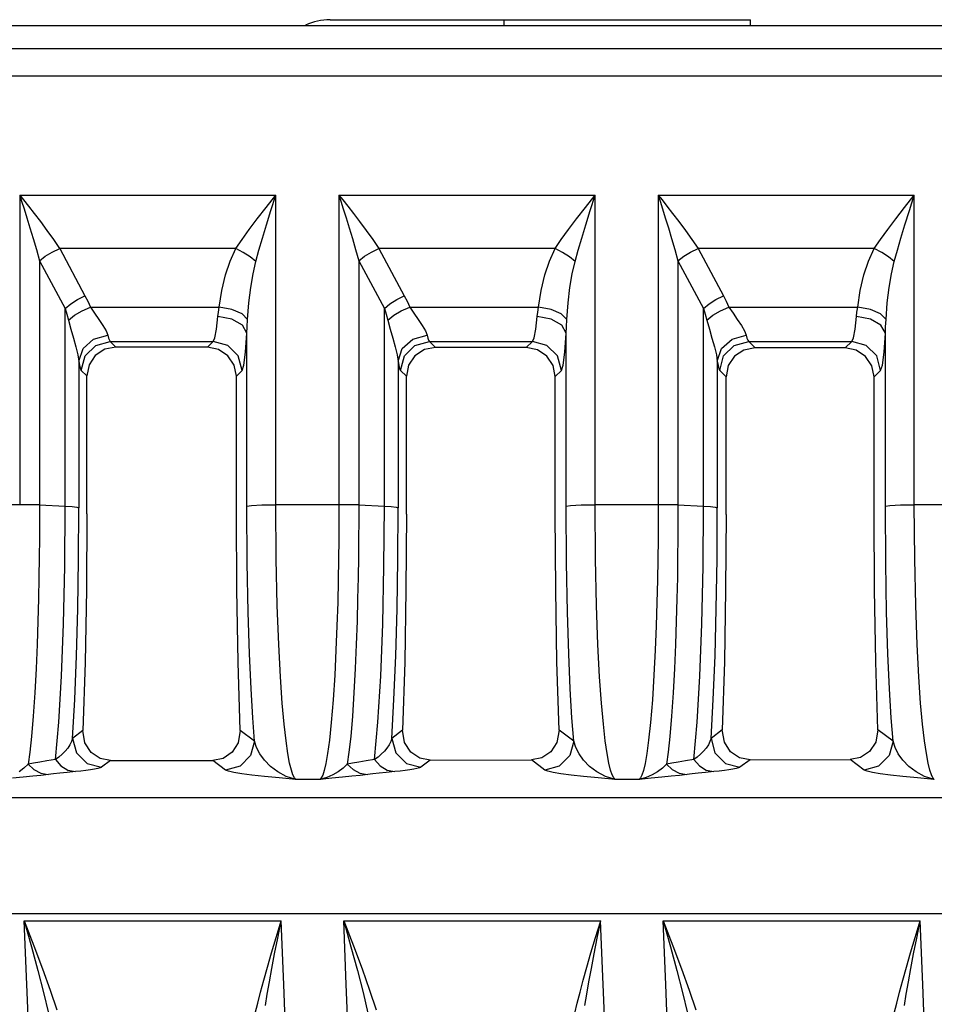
# Model space of a CAD drawing. Header units: millimetres. Extents: x 0 to 700, y 0 to 600.
# Tile 29 of 65: x 124 to 140, y 379 to 396. Entities that reach past the tile are written whole.
import ezdxf

# ---------------------------------------------------------------- set-up
doc = ezdxf.new("R2010")
doc.units = ezdxf.units.MM
doc.header["$LTSCALE"] = 39.111111
doc.layers.get('0').update_dxf_attribs({"linetype": 'CONTINUOUS'})

msp = doc.modelspace()

# ---------------------------------------------------------------- linework, layer by layer
at = {"color": 7, "linetype": 'CONTINUOUS'}
for p, q in [((93.795, 396.254), (153.295, 396.254)), ((129.695, 396.354), (136.937, 396.354)), ((132.695, 396.254), (132.695, 396.354)), ((136.938, 396.254), (136.937, 396.354)), ((153.295, 395.854), (90.495, 395.854)), ((153.295, 395.38), (90.495, 395.38)), ((124.348, 393.333), (124.348, 387.997)), ((124.348, 393.333), (124.381, 393.229)), ((124.348, 393.333), (124.415, 393.248)), ((124.348, 393.333), (128.761, 393.333)), ((124.381, 393.229), (124.423, 393.096)), ((124.415, 393.248), (124.5, 393.141)), ((128.594, 393.121), (128.761, 393.333)), ((128.678, 393.068), (128.761, 393.333)), ((128.761, 387.997), (128.761, 393.333)), ((129.848, 393.333), (129.848, 387.997)), ((129.848, 393.333), (129.881, 393.229)), ((129.848, 393.333), (129.915, 393.248)), ((129.848, 393.333), (134.261, 393.333)), ((129.881, 393.229), (129.923, 393.096)), ((129.915, 393.248), (130, 393.141)), ((134.094, 393.121), (134.261, 393.333)), ((134.178, 393.068), (134.261, 393.333)), ((134.261, 387.997), (134.261, 393.333)), ((135.348, 393.333), (135.348, 387.997)), ((135.348, 393.333), (135.381, 393.229)), ((135.348, 393.333), (135.415, 393.248)), ((135.348, 393.333), (139.761, 393.333)), ((135.381, 393.229), (135.423, 393.096)), ((135.415, 393.248), (135.5, 393.141)), ((139.594, 393.121), (139.761, 393.333)), ((139.678, 393.068), (139.761, 393.333)), ((139.761, 387.997), (139.761, 393.333)), ((124.423, 393.096), (124.471, 392.942)), ((124.5, 393.141), (124.598, 393.016)), ((124.598, 393.016), (124.705, 392.875)), ((128.441, 392.923), (128.594, 393.121)), ((128.601, 392.822), (128.678, 393.068)), ((129.923, 393.096), (129.971, 392.942)), ((130, 393.141), (130.098, 393.016)), ((130.098, 393.016), (130.205, 392.875)), ((133.941, 392.923), (134.094, 393.121)), ((134.101, 392.822), (134.178, 393.068)), ((135.423, 393.096), (135.471, 392.942)), ((135.5, 393.141), (135.598, 393.016)), ((135.598, 393.016), (135.705, 392.875)), ((139.441, 392.923), (139.594, 393.121)), ((139.601, 392.822), (139.678, 393.068)), ((124.471, 392.942), (124.524, 392.77)), ((124.705, 392.875), (124.817, 392.725)), ((128.303, 392.739), (128.441, 392.923)), ((129.971, 392.942), (130.024, 392.77)), ((130.205, 392.875), (130.317, 392.725)), ((133.803, 392.739), (133.941, 392.923)), ((135.471, 392.942), (135.524, 392.77)), ((135.705, 392.875), (135.817, 392.725)), ((139.303, 392.739), (139.441, 392.923)), ((124.524, 392.77), (124.58, 392.585)), ((124.817, 392.725), (124.93, 392.569)), ((128.18, 392.568), (128.303, 392.739)), ((128.532, 392.593), (128.601, 392.822)), ((130.024, 392.77), (130.08, 392.585)), ((130.317, 392.725), (130.43, 392.569)), ((133.68, 392.568), (133.803, 392.739)), ((134.032, 392.593), (134.101, 392.822)), ((135.524, 392.77), (135.58, 392.585)), ((135.817, 392.725), (135.93, 392.569)), ((139.18, 392.568), (139.303, 392.739)), ((139.532, 392.593), (139.601, 392.822)), ((124.58, 392.585), (124.636, 392.394)), ((124.93, 392.569), (125.037, 392.411)), ((128.072, 392.411), (128.18, 392.568)), ((128.471, 392.382), (128.532, 392.593)), ((130.08, 392.585), (130.136, 392.394)), ((130.43, 392.569), (130.537, 392.411)), ((133.572, 392.411), (133.68, 392.568)), ((133.971, 392.382), (134.032, 392.593)), ((135.58, 392.585), (135.636, 392.394)), ((135.93, 392.569), (136.037, 392.411)), ((139.072, 392.411), (139.18, 392.568)), ((139.471, 392.382), (139.532, 392.593)), ((124.636, 392.394), (124.689, 392.2)), ((124.789, 392.278), (124.908, 392.35)), ((124.908, 392.35), (125.038, 392.411)), ((125.038, 392.411), (125.473, 391.599)), ((128.072, 392.411), (125.038, 392.411)), ((127.975, 392.196), (128.072, 392.411)), ((128.201, 392.346), (128.072, 392.411)), ((128.319, 392.269), (128.201, 392.346)), ((128.417, 392.187), (128.471, 392.382)), ((130.136, 392.394), (130.189, 392.2)), ((130.289, 392.278), (130.408, 392.35)), ((130.408, 392.35), (130.538, 392.411)), ((130.538, 392.411), (130.973, 391.599)), ((133.572, 392.411), (130.538, 392.411)), ((133.475, 392.196), (133.572, 392.411)), ((133.701, 392.346), (133.572, 392.411)), ((133.819, 392.269), (133.701, 392.346)), ((133.917, 392.187), (133.971, 392.382)), ((135.636, 392.394), (135.689, 392.2)), ((135.789, 392.278), (135.908, 392.35)), ((135.908, 392.35), (136.038, 392.411)), ((136.038, 392.411), (136.473, 391.599)), ((139.072, 392.411), (136.038, 392.411)), ((138.975, 392.196), (139.072, 392.411)), ((139.201, 392.346), (139.072, 392.411)), ((139.319, 392.269), (139.201, 392.346)), ((139.417, 392.187), (139.471, 392.382)), ((124.689, 392.2), (124.789, 392.278)), ((124.689, 392.2), (124.689, 387.994)), ((124.689, 392.2), (125.132, 391.376)), ((127.894, 391.956), (127.975, 392.196)), ((128.417, 392.187), (128.319, 392.269)), ((128.368, 391.975), (128.417, 392.187)), ((130.189, 392.2), (130.289, 392.278)), ((130.189, 392.2), (130.189, 387.994)), ((130.189, 392.2), (130.632, 391.376)), ((133.394, 391.956), (133.475, 392.196)), ((133.917, 392.187), (133.819, 392.269)), ((133.868, 391.975), (133.917, 392.187)), ((135.689, 392.2), (135.789, 392.278)), ((135.689, 392.2), (135.689, 387.994)), ((135.689, 392.2), (136.132, 391.376)), ((138.894, 391.956), (138.975, 392.196)), ((139.417, 392.187), (139.319, 392.269)), ((139.368, 391.975), (139.417, 392.187)), ((127.83, 391.69), (127.894, 391.956)), ((128.328, 391.738), (128.368, 391.975)), ((133.33, 391.69), (133.394, 391.956)), ((133.828, 391.738), (133.868, 391.975)), ((138.83, 391.69), (138.894, 391.956)), ((139.328, 391.738), (139.368, 391.975)), ((127.786, 391.401), (127.83, 391.69)), ((128.296, 391.476), (128.328, 391.738)), ((133.286, 391.401), (133.33, 391.69)), ((133.796, 391.476), (133.828, 391.738)), ((138.786, 391.401), (138.83, 391.69)), ((139.296, 391.476), (139.328, 391.738)), ((125.228, 391.457), (125.345, 391.534)), ((125.345, 391.534), (125.473, 391.599)), ((125.473, 391.599), (125.522, 391.503)), ((125.522, 391.503), (125.568, 391.401)), ((130.728, 391.457), (130.845, 391.534)), ((130.845, 391.534), (130.973, 391.599)), ((130.973, 391.599), (131.022, 391.503)), ((131.022, 391.503), (131.068, 391.401)), ((136.228, 391.457), (136.345, 391.534)), ((136.345, 391.534), (136.473, 391.599)), ((136.473, 391.599), (136.522, 391.503)), ((136.522, 391.503), (136.568, 391.401)), ((125.132, 391.376), (125.228, 391.457)), ((125.132, 387.972), (125.132, 391.376)), ((125.132, 391.376), (125.161, 391.28)), ((125.292, 391.262), (125.423, 391.338)), ((125.423, 391.338), (125.568, 391.401)), ((125.568, 391.401), (125.638, 391.297)), ((125.568, 391.401), (127.786, 391.401)), ((127.764, 391.239), (127.773, 391.316)), ((127.773, 391.316), (127.786, 391.401)), ((128.006, 391.359), (127.786, 391.401)), ((128.18, 391.284), (128.006, 391.359)), ((128.274, 391.19), (128.296, 391.476)), ((130.632, 391.376), (130.728, 391.457)), ((130.632, 387.972), (130.632, 391.376)), ((130.632, 391.376), (130.661, 391.28)), ((130.792, 391.262), (130.923, 391.338)), ((130.923, 391.338), (131.068, 391.401)), ((131.068, 391.401), (131.138, 391.297)), ((131.068, 391.401), (133.286, 391.401)), ((133.264, 391.239), (133.273, 391.316)), ((133.273, 391.316), (133.286, 391.401)), ((133.506, 391.359), (133.286, 391.401)), ((133.68, 391.284), (133.506, 391.359)), ((133.774, 391.19), (133.796, 391.476)), ((136.132, 391.376), (136.228, 391.457)), ((136.132, 387.972), (136.132, 391.376)), ((136.132, 391.376), (136.161, 391.28)), ((136.292, 391.262), (136.423, 391.338)), ((136.423, 391.338), (136.568, 391.401)), ((136.568, 391.401), (136.638, 391.297)), ((136.568, 391.401), (138.786, 391.401)), ((138.764, 391.239), (138.773, 391.316)), ((138.773, 391.316), (138.786, 391.401)), ((139.006, 391.359), (138.786, 391.401)), ((139.18, 391.284), (139.006, 391.359)), ((139.274, 391.19), (139.296, 391.476)), ((125.161, 391.28), (125.189, 391.179)), ((125.189, 391.179), (125.292, 391.262)), ((125.189, 391.179), (125.231, 391.025)), ((125.638, 391.297), (125.712, 391.191)), ((125.712, 391.191), (125.782, 391.088)), ((127.741, 391.023), (127.764, 391.239)), ((128.006, 391.195), (127.764, 391.239)), ((128.187, 391.09), (128.006, 391.195)), ((128.274, 391.19), (128.18, 391.284)), ((128.267, 391.065), (128.274, 391.19)), ((130.661, 391.28), (130.689, 391.179)), ((130.689, 391.179), (130.792, 391.262)), ((130.689, 391.179), (130.731, 391.025)), ((131.138, 391.297), (131.212, 391.191)), ((131.212, 391.191), (131.282, 391.088)), ((133.241, 391.023), (133.264, 391.239)), ((133.506, 391.195), (133.264, 391.239)), ((133.687, 391.09), (133.506, 391.195)), ((133.774, 391.19), (133.68, 391.284)), ((133.767, 391.065), (133.774, 391.19)), ((136.161, 391.28), (136.189, 391.179)), ((136.189, 391.179), (136.292, 391.262)), ((136.189, 391.179), (136.231, 391.025)), ((136.638, 391.297), (136.712, 391.191)), ((136.712, 391.191), (136.782, 391.088)), ((138.741, 391.023), (138.764, 391.239)), ((139.006, 391.195), (138.764, 391.239)), ((139.187, 391.09), (139.006, 391.195)), ((139.274, 391.19), (139.18, 391.284)), ((139.267, 391.065), (139.274, 391.19)), ((125.231, 391.025), (125.275, 390.87)), ((125.782, 391.088), (125.838, 390.994)), ((125.838, 390.994), (125.867, 390.918)), ((127.713, 390.874), (127.741, 391.023)), ((128.263, 390.951), (128.187, 391.09)), ((128.263, 390.951), (128.267, 391.065)), ((130.731, 391.025), (130.775, 390.87)), ((131.282, 391.088), (131.338, 390.994)), ((131.338, 390.994), (131.367, 390.918)), ((133.213, 390.874), (133.241, 391.023)), ((133.763, 390.951), (133.687, 391.09)), ((133.763, 390.951), (133.767, 391.065)), ((136.231, 391.025), (136.275, 390.87)), ((136.782, 391.088), (136.838, 390.994)), ((136.838, 390.994), (136.867, 390.918)), ((138.713, 390.874), (138.741, 391.023)), ((139.263, 390.951), (139.187, 391.09)), ((139.263, 390.951), (139.267, 391.065)), ((125.275, 390.87), (125.317, 390.717)), ((125.44, 390.69), (125.622, 390.853)), ((125.622, 390.853), (125.867, 390.918)), ((125.659, 390.744), (125.908, 390.812)), ((125.867, 390.918), (125.879, 390.869)), ((125.879, 390.869), (125.893, 390.832)), ((125.893, 390.832), (125.908, 390.812)), ((125.908, 390.812), (126.006, 390.714)), ((125.908, 390.812), (127.683, 390.812)), ((127.583, 390.713), (127.683, 390.812)), ((127.683, 390.812), (127.713, 390.874)), ((127.932, 390.744), (127.683, 390.812)), ((128.24, 390.628), (128.263, 390.951)), ((128.263, 387.973), (128.263, 390.951)), ((130.775, 390.87), (130.817, 390.717)), ((130.94, 390.69), (131.122, 390.853)), ((131.122, 390.853), (131.367, 390.918)), ((131.159, 390.744), (131.408, 390.812)), ((131.367, 390.918), (131.379, 390.869)), ((131.379, 390.869), (131.393, 390.832)), ((131.393, 390.832), (131.408, 390.812)), ((131.408, 390.812), (131.512, 390.708)), ((131.408, 390.812), (133.183, 390.812)), ((133.076, 390.706), (133.183, 390.812)), ((133.183, 390.812), (133.213, 390.874)), ((133.432, 390.744), (133.183, 390.812)), ((133.74, 390.628), (133.763, 390.951)), ((133.763, 387.973), (133.763, 390.951)), ((136.275, 390.87), (136.317, 390.717)), ((136.44, 390.69), (136.622, 390.853)), ((136.622, 390.853), (136.867, 390.918)), ((136.659, 390.744), (136.908, 390.812)), ((136.867, 390.918), (136.879, 390.869)), ((136.879, 390.869), (136.893, 390.832)), ((136.893, 390.832), (136.908, 390.812)), ((136.908, 390.812), (137.019, 390.701)), ((136.908, 390.812), (138.683, 390.812)), ((138.569, 390.699), (138.683, 390.812)), ((138.683, 390.812), (138.713, 390.874)), ((138.932, 390.744), (138.683, 390.812)), ((139.24, 390.628), (139.263, 390.951)), ((139.263, 387.973), (139.263, 390.951)), ((125.317, 390.717), (125.351, 390.58)), ((125.368, 390.47), (125.44, 390.69)), ((125.476, 390.561), (125.659, 390.744)), ((125.813, 390.676), (125.651, 390.568)), ((126.006, 390.714), (125.813, 390.676)), ((127.583, 390.713), (126.006, 390.714)), ((127.775, 390.674), (127.583, 390.713)), ((127.937, 390.566), (127.775, 390.674)), ((128.114, 390.561), (127.932, 390.744)), ((130.817, 390.717), (130.851, 390.58)), ((130.868, 390.47), (130.94, 390.69)), ((130.976, 390.561), (131.159, 390.744)), ((131.32, 390.67), (131.158, 390.562)), ((131.512, 390.708), (131.32, 390.67)), ((133.076, 390.706), (131.512, 390.708)), ((133.268, 390.667), (133.076, 390.706)), ((133.43, 390.559), (133.268, 390.667)), ((133.614, 390.561), (133.432, 390.744)), ((136.317, 390.717), (136.351, 390.58)), ((136.368, 390.47), (136.44, 390.69)), ((136.476, 390.561), (136.659, 390.744)), ((136.827, 390.663), (136.664, 390.555)), ((137.019, 390.701), (136.827, 390.663)), ((138.569, 390.699), (137.019, 390.701)), ((138.761, 390.661), (138.569, 390.699)), ((138.923, 390.553), (138.761, 390.661)), ((139.114, 390.561), (138.932, 390.744)), ((125.351, 390.58), (125.368, 390.47)), ((125.368, 390.47), (125.368, 387.946)), ((125.368, 390.47), (125.38, 390.397)), ((125.409, 390.311), (125.476, 390.561)), ((125.651, 390.568), (125.543, 390.407)), ((128.045, 390.404), (127.937, 390.566)), ((128.182, 390.311), (128.114, 390.561)), ((128.211, 390.404), (128.24, 390.628)), ((130.851, 390.58), (130.868, 390.47)), ((130.868, 390.47), (130.868, 387.946)), ((130.868, 390.47), (130.88, 390.397)), ((130.909, 390.311), (130.976, 390.561)), ((131.158, 390.562), (131.049, 390.4)), ((133.538, 390.398), (133.43, 390.559)), ((133.682, 390.311), (133.614, 390.561)), ((133.711, 390.404), (133.74, 390.628)), ((136.351, 390.58), (136.368, 390.47)), ((136.368, 390.47), (136.368, 387.946)), ((136.368, 390.47), (136.38, 390.397)), ((136.409, 390.311), (136.476, 390.561)), ((136.664, 390.555), (136.556, 390.394)), ((139.031, 390.391), (138.923, 390.553)), ((139.182, 390.311), (139.114, 390.561)), ((139.211, 390.404), (139.24, 390.628)), ((125.38, 390.397), (125.394, 390.342)), ((125.394, 390.342), (125.409, 390.311)), ((125.409, 390.311), (125.504, 390.216)), ((125.543, 390.407), (125.504, 390.216)), ((128.083, 390.213), (128.045, 390.404)), ((128.083, 390.213), (128.182, 390.311)), ((128.182, 390.311), (128.211, 390.404)), ((130.88, 390.397), (130.894, 390.342)), ((130.894, 390.342), (130.909, 390.311)), ((130.909, 390.311), (131.011, 390.21)), ((131.049, 390.4), (131.011, 390.21)), ((133.576, 390.206), (133.538, 390.398)), ((133.576, 390.206), (133.682, 390.311)), ((133.682, 390.311), (133.711, 390.404)), ((136.38, 390.397), (136.394, 390.342)), ((136.394, 390.342), (136.409, 390.311)), ((136.409, 390.311), (136.518, 390.203)), ((136.556, 390.394), (136.518, 390.203)), ((139.069, 390.2), (139.031, 390.391)), ((139.069, 390.2), (139.182, 390.311)), ((139.182, 390.311), (139.211, 390.404)), ((125.504, 387.841), (125.504, 390.216)), ((128.083, 387.838), (128.083, 390.213)), ((131.011, 387.836), (131.011, 390.21)), ((133.576, 387.833), (133.576, 390.206)), ((136.518, 387.831), (136.518, 390.203)), ((139.069, 387.828), (139.069, 390.2)), ((124.348, 387.997), (123.261, 387.997)), ((124.472, 387.997), (124.348, 387.997)), ((124.588, 387.996), (124.472, 387.997)), ((124.689, 387.994), (124.588, 387.996)), ((124.689, 387.994), (124.689, 387.716)), ((124.689, 387.994), (125.132, 387.972)), ((125.124, 386.932), (125.132, 387.972)), ((125.132, 387.972), (125.251, 387.965)), ((125.251, 387.965), (125.332, 387.956)), ((125.332, 387.956), (125.368, 387.946)), ((125.364, 387.06), (125.368, 387.946)), ((128.263, 387.973), (128.341, 387.985)), ((128.269, 386.996), (128.263, 387.973)), ((128.341, 387.985), (128.522, 387.994)), ((128.522, 387.994), (128.761, 387.997)), ((128.768, 387.064), (128.761, 387.997)), ((129.848, 387.997), (128.761, 387.997)), ((129.848, 387.997), (129.848, 387.711)), ((129.972, 387.997), (129.848, 387.997)), ((130.088, 387.996), (129.972, 387.997)), ((130.189, 387.994), (130.088, 387.996)), ((130.189, 387.994), (130.189, 387.716)), ((130.189, 387.994), (130.632, 387.972)), ((130.624, 386.932), (130.632, 387.972)), ((130.632, 387.972), (130.751, 387.965)), ((130.751, 387.965), (130.832, 387.956)), ((130.832, 387.956), (130.868, 387.946)), ((130.864, 387.06), (130.868, 387.946)), ((133.763, 387.973), (133.841, 387.985)), ((133.769, 386.996), (133.763, 387.973)), ((133.841, 387.985), (134.022, 387.994)), ((134.022, 387.994), (134.261, 387.997)), ((134.268, 387.064), (134.261, 387.997)), ((135.348, 387.997), (134.261, 387.997)), ((135.348, 387.997), (135.348, 387.711)), ((135.472, 387.997), (135.348, 387.997)), ((135.588, 387.996), (135.472, 387.997)), ((135.689, 387.994), (135.588, 387.996)), ((135.689, 387.994), (135.689, 387.716)), ((135.689, 387.994), (136.132, 387.972)), ((136.124, 386.932), (136.132, 387.972)), ((136.132, 387.972), (136.251, 387.965)), ((136.251, 387.965), (136.332, 387.956)), ((136.332, 387.956), (136.368, 387.946)), ((136.364, 387.06), (136.368, 387.946)), ((139.263, 387.973), (139.341, 387.985)), ((139.269, 386.996), (139.263, 387.973)), ((139.341, 387.985), (139.522, 387.994)), ((139.522, 387.994), (139.761, 387.997)), ((139.768, 387.064), (139.761, 387.997)), ((140.848, 387.997), (139.761, 387.997)), ((125.504, 387.841), (125.497, 386.538)), ((128.09, 386.539), (128.083, 387.838)), ((131.011, 387.836), (131.004, 386.539)), ((133.583, 386.539), (133.576, 387.833)), ((136.518, 387.831), (136.511, 386.539)), ((139.077, 386.54), (139.069, 387.828)), ((124.689, 387.716), (124.687, 387.416)), ((129.848, 387.711), (129.846, 387.4)), ((130.189, 387.716), (130.187, 387.416)), ((135.348, 387.711), (135.346, 387.4)), ((135.689, 387.716), (135.687, 387.416)), ((124.687, 387.416), (124.684, 387.093)), ((130.187, 387.416), (130.184, 387.093)), ((135.687, 387.416), (135.684, 387.093)), ((129.846, 387.4), (129.842, 387.063)), ((135.346, 387.4), (135.342, 387.063)), ((124.684, 387.093), (124.679, 386.746)), ((130.184, 387.093), (130.179, 386.746)), ((135.684, 387.093), (135.679, 386.746)), ((125.103, 385.945), (125.124, 386.932)), ((125.35, 386.204), (125.364, 387.06)), ((128.285, 386.149), (128.269, 386.996)), ((128.786, 386.263), (128.768, 387.064)), ((129.842, 387.063), (129.836, 386.7)), ((130.603, 385.945), (130.624, 386.932)), ((130.85, 386.204), (130.864, 387.06)), ((133.785, 386.149), (133.769, 386.996)), ((134.286, 386.263), (134.268, 387.064)), ((135.342, 387.063), (135.336, 386.7)), ((136.103, 385.945), (136.124, 386.932)), ((136.35, 386.204), (136.364, 387.06)), ((139.285, 386.149), (139.269, 386.996)), ((139.786, 386.263), (139.768, 387.064)), ((124.679, 386.746), (124.671, 386.378)), ((130.179, 386.746), (130.171, 386.378)), ((135.679, 386.746), (135.671, 386.378)), ((129.836, 386.7), (129.827, 386.316)), ((135.336, 386.7), (135.327, 386.316)), ((125.497, 386.538), (125.474, 385.282)), ((128.113, 385.285), (128.09, 386.539)), ((131.004, 386.539), (130.982, 385.287)), ((133.605, 385.289), (133.583, 386.539)), ((136.511, 386.539), (136.489, 385.291)), ((139.098, 385.294), (139.077, 386.54)), ((124.671, 386.378), (124.661, 385.993)), ((128.811, 385.589), (128.786, 386.263)), ((129.827, 386.316), (129.814, 385.914)), ((130.171, 386.378), (130.161, 385.993)), ((134.311, 385.589), (134.286, 386.263)), ((135.327, 386.316), (135.314, 385.914)), ((135.671, 386.378), (135.661, 385.993)), ((139.811, 385.589), (139.786, 386.263)), ((125.328, 385.394), (125.35, 386.204)), ((128.308, 385.428), (128.285, 386.149)), ((130.828, 385.394), (130.85, 386.204)), ((133.808, 385.428), (133.785, 386.149)), ((136.328, 385.394), (136.35, 386.204)), ((139.308, 385.428), (139.285, 386.149)), ((124.661, 385.993), (124.647, 385.592)), ((125.068, 385.042), (125.103, 385.945)), ((129.814, 385.914), (129.798, 385.495)), ((130.161, 385.993), (130.147, 385.592)), ((130.568, 385.042), (130.603, 385.945)), ((135.314, 385.914), (135.298, 385.495)), ((135.661, 385.993), (135.647, 385.592)), ((136.068, 385.042), (136.103, 385.945)), ((124.647, 385.592), (124.63, 385.177)), ((128.84, 385.032), (128.811, 385.589)), ((130.147, 385.592), (130.13, 385.177)), ((134.34, 385.032), (134.311, 385.589)), ((135.647, 385.592), (135.63, 385.177)), ((139.84, 385.032), (139.811, 385.589)), ((125.297, 384.644), (125.328, 385.394)), ((128.335, 384.826), (128.308, 385.428)), ((129.798, 385.495), (129.776, 385.063)), ((130.797, 384.644), (130.828, 385.394)), ((133.835, 384.826), (133.808, 385.428)), ((135.298, 385.495), (135.276, 385.063)), ((136.297, 384.644), (136.328, 385.394)), ((139.335, 384.826), (139.308, 385.428)), ((125.474, 385.282), (125.437, 384.107)), ((128.149, 384.11), (128.113, 385.285)), ((130.982, 385.287), (130.946, 384.113)), ((133.641, 384.116), (133.605, 385.289)), ((136.489, 385.291), (136.454, 384.119)), ((139.133, 384.122), (139.098, 385.294)), ((124.63, 385.177), (124.607, 384.756)), ((125.021, 384.252), (125.068, 385.042)), ((129.776, 385.063), (129.749, 384.636)), ((130.13, 385.177), (130.107, 384.756)), ((130.521, 384.252), (130.568, 385.042)), ((135.276, 385.063), (135.249, 384.636)), ((135.63, 385.177), (135.607, 384.756)), ((136.021, 384.252), (136.068, 385.042)), ((128.871, 384.579), (128.84, 385.032)), ((134.371, 384.579), (134.34, 385.032)), ((139.871, 384.579), (139.84, 385.032)), ((124.607, 384.756), (124.58, 384.355)), ((128.364, 384.329), (128.335, 384.826)), ((130.107, 384.756), (130.08, 384.355)), ((133.864, 384.329), (133.835, 384.826)), ((135.607, 384.756), (135.58, 384.355)), ((139.364, 384.329), (139.335, 384.826)), ((125.259, 383.973), (125.297, 384.644)), ((128.904, 384.216), (128.871, 384.579)), ((129.749, 384.636), (129.717, 384.249)), ((130.759, 383.973), (130.797, 384.644)), ((134.404, 384.216), (134.371, 384.579)), ((135.249, 384.636), (135.217, 384.249)), ((136.259, 383.973), (136.297, 384.644)), ((139.904, 384.216), (139.871, 384.579)), ((124.58, 384.355), (124.551, 384.007)), ((124.963, 383.607), (125.021, 384.252)), ((128.395, 383.924), (128.364, 384.329)), ((128.937, 383.93), (128.904, 384.216)), ((129.717, 384.249), (129.684, 383.941)), ((130.08, 384.355), (130.051, 384.007)), ((130.463, 383.607), (130.521, 384.252)), ((133.895, 383.924), (133.864, 384.329)), ((134.437, 383.93), (134.404, 384.216)), ((135.217, 384.249), (135.184, 383.941)), ((135.58, 384.355), (135.551, 384.007)), ((135.963, 383.607), (136.021, 384.252)), ((139.395, 383.924), (139.364, 384.329)), ((139.937, 383.93), (139.904, 384.216)), ((125.437, 384.107), (125.259, 383.973)), ((125.472, 383.896), (125.437, 384.107)), ((128.149, 384.11), (128.113, 383.897)), ((128.395, 383.924), (128.149, 384.11)), ((130.946, 384.113), (130.759, 383.973)), ((130.981, 383.902), (130.946, 384.113)), ((133.641, 384.116), (133.605, 383.903)), ((133.895, 383.924), (133.641, 384.116)), ((136.454, 384.119), (136.259, 383.973)), ((136.489, 383.908), (136.454, 384.119)), ((139.133, 384.122), (139.097, 383.909)), ((139.395, 383.924), (139.133, 384.122)), ((124.551, 384.007), (124.521, 383.734)), ((125.213, 383.862), (125.176, 383.807)), ((125.241, 383.918), (125.213, 383.862)), ((125.259, 383.973), (125.241, 383.918)), ((125.259, 383.973), (125.327, 383.724)), ((125.578, 383.732), (125.472, 383.896)), ((128.113, 383.897), (128.007, 383.733)), ((128.395, 383.924), (128.327, 383.676)), ((128.43, 383.815), (128.395, 383.924)), ((128.969, 383.71), (128.937, 383.93)), ((129.684, 383.941), (129.653, 383.711)), ((130.051, 384.007), (130.021, 383.734)), ((130.713, 383.862), (130.676, 383.807)), ((130.741, 383.918), (130.713, 383.862)), ((130.759, 383.973), (130.741, 383.918)), ((130.759, 383.973), (130.827, 383.724)), ((131.087, 383.738), (130.981, 383.902)), ((133.605, 383.903), (133.498, 383.739)), ((133.895, 383.924), (133.827, 383.676)), ((133.93, 383.815), (133.895, 383.924)), ((134.469, 383.71), (134.437, 383.93)), ((135.184, 383.941), (135.153, 383.711)), ((135.551, 384.007), (135.521, 383.734)), ((136.213, 383.862), (136.176, 383.807)), ((136.241, 383.918), (136.213, 383.862)), ((136.259, 383.973), (136.241, 383.918)), ((136.259, 383.973), (136.327, 383.724)), ((136.595, 383.744), (136.489, 383.908)), ((139.097, 383.909), (138.99, 383.745)), ((139.395, 383.924), (139.327, 383.676)), ((139.43, 383.815), (139.395, 383.924)), ((139.969, 383.71), (139.937, 383.93)), ((124.521, 383.734), (124.493, 383.528)), ((125.079, 383.701), (125.023, 383.652)), ((125.131, 383.753), (125.079, 383.701)), ((125.176, 383.807), (125.131, 383.753)), ((125.327, 383.724), (125.51, 383.542)), ((125.734, 383.627), (125.578, 383.732)), ((128.007, 383.733), (127.852, 383.629)), ((128.486, 383.707), (128.43, 383.815)), ((128.565, 383.598), (128.486, 383.707)), ((128.999, 383.545), (128.969, 383.71)), ((129.653, 383.711), (129.623, 383.542)), ((130.021, 383.734), (129.993, 383.528)), ((130.579, 383.701), (130.523, 383.652)), ((130.631, 383.753), (130.579, 383.701)), ((130.676, 383.807), (130.631, 383.753)), ((130.827, 383.724), (131.01, 383.542)), ((131.242, 383.634), (131.087, 383.738)), ((133.498, 383.739), (133.343, 383.635)), ((133.986, 383.707), (133.93, 383.815)), ((134.065, 383.598), (133.986, 383.707)), ((134.499, 383.545), (134.469, 383.71)), ((135.153, 383.711), (135.123, 383.542)), ((135.521, 383.734), (135.493, 383.528)), ((136.079, 383.701), (136.023, 383.652)), ((136.131, 383.753), (136.079, 383.701)), ((136.176, 383.807), (136.131, 383.753)), ((136.327, 383.724), (136.51, 383.542)), ((136.751, 383.64), (136.595, 383.744)), ((138.99, 383.745), (138.835, 383.642)), ((139.486, 383.707), (139.43, 383.815)), ((139.565, 383.598), (139.486, 383.707)), ((139.999, 383.545), (139.969, 383.71)), ((124.493, 383.528), (124.421, 383.461)), ((124.585, 383.545), (124.493, 383.528)), ((124.493, 383.528), (124.592, 383.434)), ((124.693, 383.564), (124.585, 383.545)), ((124.818, 383.585), (124.693, 383.564)), ((124.963, 383.607), (124.818, 383.585)), ((125.023, 383.652), (124.963, 383.607)), ((124.963, 383.607), (125.059, 383.498)), ((125.51, 383.542), (125.758, 383.475)), ((125.914, 383.592), (125.734, 383.627)), ((125.914, 383.592), (125.758, 383.475)), ((125.914, 383.592), (127.674, 383.594)), ((127.852, 383.629), (127.674, 383.594)), ((127.897, 383.427), (127.674, 383.594)), ((128.327, 383.676), (128.145, 383.494)), ((128.668, 383.491), (128.565, 383.598)), ((129.029, 383.426), (128.999, 383.545)), ((129.623, 383.542), (129.595, 383.422)), ((129.993, 383.528), (129.921, 383.461)), ((130.085, 383.545), (129.993, 383.528)), ((129.993, 383.528), (130.092, 383.434)), ((130.193, 383.564), (130.085, 383.545)), ((130.318, 383.585), (130.193, 383.564)), ((130.463, 383.607), (130.318, 383.585)), ((130.523, 383.652), (130.463, 383.607)), ((130.463, 383.607), (130.559, 383.498)), ((131.01, 383.542), (131.258, 383.475)), ((131.422, 383.599), (131.242, 383.634)), ((131.422, 383.599), (131.258, 383.475)), ((131.422, 383.599), (133.165, 383.601)), ((133.343, 383.635), (133.165, 383.601)), ((133.397, 383.427), (133.165, 383.601)), ((133.827, 383.676), (133.645, 383.494)), ((134.168, 383.491), (134.065, 383.598)), ((134.529, 383.426), (134.499, 383.545)), ((135.123, 383.542), (135.095, 383.422)), ((135.493, 383.528), (135.421, 383.461)), ((135.585, 383.545), (135.493, 383.528)), ((135.493, 383.528), (135.592, 383.434)), ((135.693, 383.564), (135.585, 383.545)), ((135.818, 383.585), (135.693, 383.564)), ((135.963, 383.607), (135.818, 383.585)), ((136.023, 383.652), (135.963, 383.607)), ((135.963, 383.607), (136.059, 383.498)), ((136.51, 383.542), (136.758, 383.475)), ((136.931, 383.605), (136.751, 383.64)), ((136.931, 383.605), (136.758, 383.475)), ((136.931, 383.605), (138.657, 383.607)), ((138.835, 383.642), (138.657, 383.607)), ((138.897, 383.427), (138.657, 383.607)), ((139.327, 383.676), (139.145, 383.494)), ((139.668, 383.491), (139.565, 383.598)), ((140.029, 383.426), (139.999, 383.545)), ((124.421, 383.461), (124.338, 383.399)), ((124.592, 383.434), (124.711, 383.373)), ((124.711, 383.373), (124.841, 383.35)), ((124.932, 383.361), (124.715, 383.335)), ((125.04, 383.373), (124.932, 383.361)), ((125.165, 383.386), (125.04, 383.373)), ((125.059, 383.498), (125.178, 383.427)), ((125.309, 383.4), (125.165, 383.386)), ((125.178, 383.427), (125.309, 383.4)), ((125.401, 383.409), (125.309, 383.4)), ((125.489, 383.419), (125.401, 383.409)), ((125.568, 383.429), (125.489, 383.419)), ((125.637, 383.44), (125.568, 383.429)), ((125.693, 383.452), (125.637, 383.44)), ((125.734, 383.463), (125.693, 383.452)), ((125.758, 383.475), (125.734, 383.463)), ((128.145, 383.494), (127.897, 383.427)), ((127.947, 383.406), (127.897, 383.427)), ((128.04, 383.386), (127.947, 383.406)), ((128.173, 383.365), (128.04, 383.386)), ((128.349, 383.342), (128.173, 383.365)), ((128.793, 383.395), (128.668, 383.491)), ((128.939, 383.316), (128.793, 383.395)), ((129.056, 383.344), (129.029, 383.426)), ((129.082, 383.293), (129.056, 383.344)), ((129.595, 383.422), (129.569, 383.341)), ((129.745, 383.343), (129.64, 383.297)), ((129.838, 383.399), (129.745, 383.343)), ((129.921, 383.461), (129.838, 383.399)), ((130.092, 383.434), (130.211, 383.373)), ((130.211, 383.373), (130.341, 383.35)), ((130.432, 383.361), (130.215, 383.335)), ((130.54, 383.373), (130.432, 383.361)), ((130.665, 383.386), (130.54, 383.373)), ((130.559, 383.498), (130.678, 383.427)), ((130.809, 383.4), (130.665, 383.386)), ((130.678, 383.427), (130.809, 383.4)), ((130.901, 383.409), (130.809, 383.4)), ((130.989, 383.419), (130.901, 383.409)), ((131.068, 383.429), (130.989, 383.419)), ((131.137, 383.44), (131.068, 383.429)), ((131.193, 383.452), (131.137, 383.44)), ((131.234, 383.463), (131.193, 383.452)), ((131.258, 383.475), (131.234, 383.463)), ((133.645, 383.494), (133.397, 383.427)), ((133.447, 383.406), (133.397, 383.427)), ((133.54, 383.386), (133.447, 383.406)), ((133.673, 383.365), (133.54, 383.386)), ((133.849, 383.342), (133.673, 383.365)), ((134.293, 383.395), (134.168, 383.491)), ((134.439, 383.316), (134.293, 383.395)), ((134.556, 383.344), (134.529, 383.426)), ((134.582, 383.293), (134.556, 383.344)), ((135.095, 383.422), (135.069, 383.341)), ((135.245, 383.343), (135.14, 383.297)), ((135.338, 383.399), (135.245, 383.343)), ((135.421, 383.461), (135.338, 383.399)), ((135.592, 383.434), (135.711, 383.373)), ((135.711, 383.373), (135.841, 383.35)), ((135.932, 383.361), (135.715, 383.335)), ((136.04, 383.373), (135.932, 383.361)), ((136.165, 383.386), (136.04, 383.373)), ((136.059, 383.498), (136.178, 383.427)), ((136.309, 383.4), (136.165, 383.386)), ((136.178, 383.427), (136.309, 383.4)), ((136.401, 383.409), (136.309, 383.4)), ((136.489, 383.419), (136.401, 383.409)), ((136.568, 383.429), (136.489, 383.419)), ((136.637, 383.44), (136.568, 383.429)), ((136.693, 383.452), (136.637, 383.44)), ((136.734, 383.463), (136.693, 383.452)), ((136.758, 383.475), (136.734, 383.463)), ((139.145, 383.494), (138.897, 383.427)), ((138.947, 383.406), (138.897, 383.427)), ((139.04, 383.386), (138.947, 383.406)), ((139.173, 383.365), (139.04, 383.386)), ((139.349, 383.342), (139.173, 383.365)), ((139.793, 383.395), (139.668, 383.491)), ((139.939, 383.316), (139.793, 383.395)), ((140.056, 383.344), (140.029, 383.426)), ((140.082, 383.293), (140.056, 383.344)), ((124.41, 383.303), (124.227, 383.285)), ((124.572, 383.32), (124.41, 383.303)), ((124.715, 383.335), (124.572, 383.32)), ((128.564, 383.318), (128.349, 383.342)), ((128.817, 383.293), (128.564, 383.318)), ((129.106, 383.266), (128.817, 383.293)), ((129.106, 383.266), (128.939, 383.316)), ((129.106, 383.266), (129.082, 383.293)), ((129.523, 383.266), (129.106, 383.266)), ((129.64, 383.297), (129.523, 383.266)), ((129.545, 383.291), (129.523, 383.266)), ((129.727, 383.285), (129.523, 383.266)), ((129.569, 383.341), (129.545, 383.291)), ((129.91, 383.303), (129.727, 383.285)), ((130.072, 383.32), (129.91, 383.303)), ((130.215, 383.335), (130.072, 383.32)), ((134.064, 383.318), (133.849, 383.342)), ((134.317, 383.293), (134.064, 383.318)), ((134.606, 383.266), (134.317, 383.293)), ((134.606, 383.266), (134.439, 383.316)), ((134.606, 383.266), (134.582, 383.293)), ((135.023, 383.266), (134.606, 383.266)), ((135.14, 383.297), (135.023, 383.266)), ((135.045, 383.291), (135.023, 383.266)), ((135.227, 383.285), (135.023, 383.266)), ((135.069, 383.341), (135.045, 383.291)), ((135.41, 383.303), (135.227, 383.285)), ((135.572, 383.32), (135.41, 383.303)), ((135.715, 383.335), (135.572, 383.32)), ((139.564, 383.318), (139.349, 383.342)), ((139.817, 383.293), (139.564, 383.318)), ((140.106, 383.266), (139.817, 383.293)), ((140.106, 383.266), (139.939, 383.316)), ((140.106, 383.266), (140.082, 383.293)), ((90.495, 382.953), (154.795, 382.953)), ((90.495, 380.956), (155.295, 380.956)), ((124.426, 380.828), (124.55, 380.384)), ((124.426, 380.828), (124.592, 380.4)), ((124.426, 380.828), (128.853, 380.828)), ((128.766, 380.541), (128.853, 380.828)), ((128.794, 380.532), (128.853, 380.828)), ((129.931, 380.828), (130.097, 380.4)), ((129.931, 380.828), (130.055, 380.384)), ((129.931, 380.828), (134.358, 380.828)), ((134.271, 380.541), (134.358, 380.828)), ((134.299, 380.532), (134.358, 380.828)), ((135.435, 380.828), (135.601, 380.4)), ((135.435, 380.828), (135.559, 380.384)), ((135.435, 380.828), (139.863, 380.828)), ((139.775, 380.541), (139.863, 380.828)), ((139.804, 380.532), (139.863, 380.828)), ((128.687, 380.277), (128.766, 380.541)), ((128.741, 380.261), (128.794, 380.532)), ((134.191, 380.277), (134.271, 380.541)), ((134.246, 380.261), (134.299, 380.532)), ((139.696, 380.277), (139.775, 380.541)), ((139.75, 380.261), (139.804, 380.532)), ((124.55, 380.384), (124.662, 379.973)), ((124.592, 380.4), (124.742, 380.004)), ((130.055, 380.384), (130.166, 379.973)), ((130.097, 380.4), (130.246, 380.004)), ((135.559, 380.384), (135.671, 379.973)), ((135.601, 380.4), (135.751, 380.004)), ((128.616, 380.034), (128.687, 380.277)), ((128.693, 380.011), (128.741, 380.261)), ((134.12, 380.034), (134.191, 380.277)), ((134.198, 380.011), (134.246, 380.261)), ((139.625, 380.034), (139.696, 380.277)), ((139.702, 380.011), (139.75, 380.261)), ((124.662, 379.973), (124.76, 379.593)), ((124.742, 380.004), (124.873, 379.637)), ((128.553, 379.81), (128.616, 380.034)), ((128.651, 379.78), (128.693, 380.011)), ((130.166, 379.973), (130.265, 379.593)), ((130.246, 380.004), (130.378, 379.637)), ((134.057, 379.81), (134.12, 380.034)), ((134.155, 379.78), (134.198, 380.011)), ((135.671, 379.973), (135.769, 379.593)), ((135.751, 380.004), (135.882, 379.637)), ((139.562, 379.81), (139.625, 380.034)), ((139.66, 379.78), (139.702, 380.011)), ((128.497, 379.603), (128.553, 379.81)), ((134.002, 379.603), (134.057, 379.81)), ((139.506, 379.603), (139.562, 379.81)), ((124.873, 379.637), (124.986, 379.297)), ((128.614, 379.567), (128.651, 379.78)), ((130.378, 379.637), (130.49, 379.297)), ((134.118, 379.567), (134.155, 379.78)), ((135.882, 379.637), (135.995, 379.297)), ((139.622, 379.567), (139.66, 379.78)), ((124.76, 379.593), (124.845, 379.241)), ((128.449, 379.412), (128.497, 379.603)), ((128.581, 379.37), (128.614, 379.567)), ((130.265, 379.593), (130.349, 379.241)), ((133.954, 379.412), (134.002, 379.603)), ((134.086, 379.37), (134.118, 379.567)), ((135.769, 379.593), (135.853, 379.241)), ((139.458, 379.412), (139.506, 379.603)), ((139.59, 379.37), (139.622, 379.567)), ((128.408, 379.237), (128.449, 379.412)), ((133.913, 379.237), (133.954, 379.412)), ((139.417, 379.237), (139.458, 379.412))]:
    msp.add_line(p, q, dxfattribs=at)
for centre, radius, start, end in [((129.695, 395.354), 1, 90, 114.8937), ((-935.205, 336.854), 1060.543, 354.807924, 2.376356), ((-935.205, 336.854), 1064.966, 354.829549, 2.366481), ((-935.205, 336.854), 1066.043, 354.834784, 2.364089), ((-935.205, 336.854), 1070.466, 354.856186, 2.354315), ((-935.205, 336.854), 1071.543, 354.861368, 2.351948), ((-935.205, 336.854), 1075.966, 354.88255, 2.342274), ((-935.205, 336.854), 1077.043, 354.887679, 2.339931)]:
    msp.add_arc(centre, radius, start, end, dxfattribs=at)

doc.saveas('drawing.dxf')
